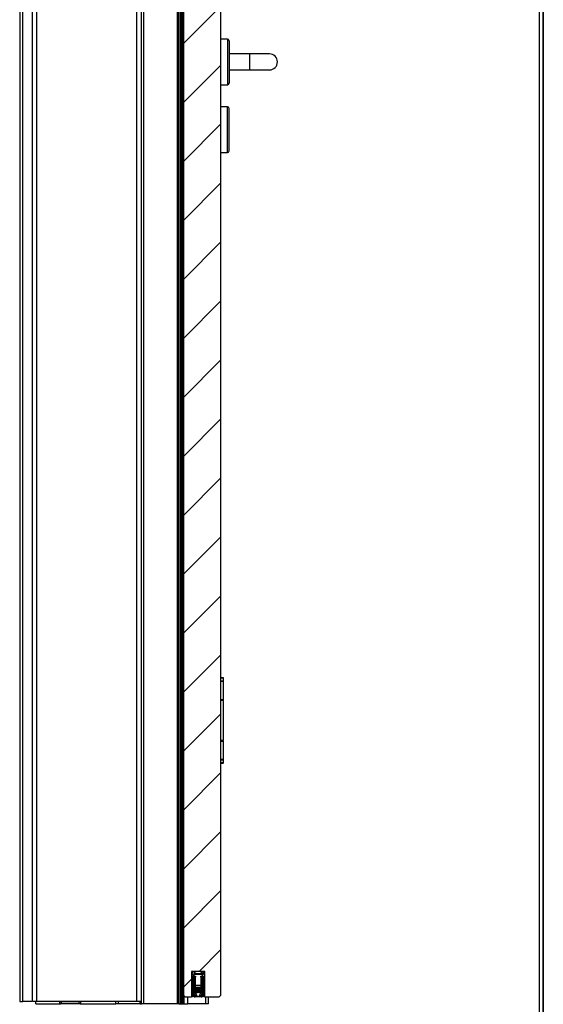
# Model space of a CAD drawing. Header units: millimetres. Extents: x -8500 to 4200, y 0 to 5940.
# Tile 217 of 256: x -617 to 0, y 1235 to 2397. Entities that reach past the tile are written whole.
import ezdxf

# ---------------------------------------------------------------- set-up
doc = ezdxf.new("R2010")
doc.units = ezdxf.units.MM
for name, color, linetype in [('151', 250, 'Continuous'), ('152', 250, 'Continuous'), ('256', 250, 'Continuous')]:
    doc.layers.add(name, color=color, linetype=linetype)

msp = doc.modelspace()

# ---------------------------------------------------------------- hatches: boundary and pattern name
at = {"layer": '151', "linetype": 'Continuous', "lineweight": -3}
h = msp.add_hatch(dxfattribs=at)
h.set_pattern_fill('ANSI31', color=256, scale=15.5, style=0)
h.set_pattern_definition([(45, (-8500, 0), (-34.7985, 34.7985), [])])
h.paths.add_polyline_path([(-414.97, 3258.07), (-404.56, 3258.07), (-404.56, 3260.07), (-393.97, 3260.07), (-393.97, 3273.07), (-380.47, 3273.07), (-380.47, 1245.07), (-382.47, 1243.07), (-398.97, 1243.07), (-398.97, 1273.57), (-414.97, 1273.57), (-414.97, 1243.07), (-421.97, 1243.07), (-423.97, 1245.07), (-423.97, 3260.07), (-414.97, 3260.07)], flags=0)
h = msp.add_hatch(dxfattribs=at)
h.set_pattern_fill('ANSI31', color=256, scale=1.5, angle=89.95437, style=0)
h.set_pattern_definition([(134.954374, (-8500, 0), (-3.3702767, -3.3649133), [])])
h.paths.add_polyline_path([(-400.47, 1243.57), (-400.47, 1267.07), (-403.74, 1267.07), (-403.74, 1268.07), (-401.97, 1268.07), (-401.97, 1270.07), (-411.97, 1270.07), (-411.97, 1268.07), (-410.2, 1268.07), (-410.2, 1267.07), (-413.47, 1267.07), (-413.47, 1243.57), (-414.47, 1243.57), (-414.47, 1269.57), (-413.47, 1269.57), (-412.97, 1271.07), (-413.47, 1272.57), (-414.47, 1272.57), (-414.47, 1273.57), (-410.22, 1273.57), (-410.22, 1272.57), (-411.47, 1272.57), (-411.47, 1271.07), (-402.47, 1271.07), (-402.47, 1272.57), (-403.72, 1272.57), (-403.72, 1273.57), (-399.47, 1273.57), (-399.47, 1272.57), (-400.47, 1272.57), (-400.97, 1271.07), (-400.47, 1269.57), (-399.47, 1269.57), (-399.47, 1243.57)], flags=0)
h = msp.add_hatch(dxfattribs=at)
h.set_pattern_fill('ANSI31', color=256, scale=1.5, angle=59.96958, style=0)
h.set_pattern_definition([(104.96958, (-8500, 0), (-4.6008755, -1.2301833), [])])
edge = h.paths.add_edge_path(flags=0)
edge.add_arc((-402.97, 1251.57), 0.5, 270, 360)
edge.add_line((-402.47, 1251.57), (-402.47, 1267.07))
edge.add_line((-402.47, 1267.07), (-403.47, 1267.07))
edge.add_line((-403.47, 1267.07), (-403.47, 1255.07))
edge.add_line((-403.47, 1255.07), (-410.47, 1255.07))
edge.add_line((-410.47, 1255.07), (-410.47, 1267.07))
edge.add_line((-410.47, 1267.07), (-411.47, 1267.07))
edge.add_line((-411.47, 1267.07), (-411.47, 1251.57))
edge.add_arc((-410.97, 1251.57), 0.5, 180, 270)
edge.add_line((-410.97, 1251.07), (-409.47, 1251.07))
edge.add_line((-409.47, 1251.07), (-409.47, 1252.07))
edge.add_line((-409.47, 1252.07), (-410.47, 1252.07))
edge.add_line((-410.47, 1252.07), (-410.47, 1254.07))
edge.add_line((-410.47, 1254.07), (-403.47, 1254.07))
edge.add_line((-403.47, 1254.07), (-403.47, 1252.07))
edge.add_line((-403.47, 1252.07), (-404.47, 1252.07))
edge.add_line((-404.47, 1252.07), (-404.47, 1251.07))
edge.add_line((-404.47, 1251.07), (-402.97, 1251.07))
h = msp.add_hatch(dxfattribs=at)
h.set_pattern_fill('ANSI31', color=256, scale=1.5, style=0)
h.set_pattern_definition([(45, (-8500, 0), (-3.367596, 3.367596), [])])
edge = h.paths.add_edge_path(flags=0)
edge.add_line((-403.47, 1243.57), (-410.47, 1243.57))
edge.add_arc((-410.47, 1246.57), 3, 180, 270, ccw=False)
edge.add_line((-413.47, 1246.57), (-413.47, 1266.57))
edge.add_line((-413.47, 1266.57), (-412.47, 1266.57))
edge.add_line((-412.47, 1266.57), (-412.47, 1249.57))
edge.add_line((-412.47, 1249.57), (-407.47, 1249.57))
edge.add_line((-407.47, 1249.57), (-407.47, 1250.57))
edge.add_line((-407.47, 1250.57), (-408.32, 1250.57))
edge.add_line((-408.32, 1250.57), (-407.98, 1251.51))
edge.add_line((-407.98, 1251.51), (-405.97, 1251.51))
edge.add_line((-405.97, 1251.51), (-405.62, 1250.57))
edge.add_line((-405.62, 1250.57), (-406.47, 1250.57))
edge.add_line((-406.47, 1250.57), (-406.47, 1249.57))
edge.add_line((-406.47, 1249.57), (-401.47, 1249.57))
edge.add_line((-401.47, 1249.57), (-401.47, 1266.57))
edge.add_line((-401.47, 1266.57), (-400.47, 1266.57))
edge.add_line((-400.47, 1266.57), (-400.47, 1246.57))
edge.add_arc((-403.47, 1246.57), 3, 270, 360, ccw=False)
edge = h.paths.add_edge_path(flags=0)
edge.add_arc((-406.87, 1242.81), 6, 43.76978, 73.7131, ccw=False)
edge.add_arc((-402.82, 1246.69), 0.388, -131.4315, 43.76978, ccw=False)
edge.add_arc((-407.73, 1242.62), 6, 39.09238, 82.72314)
edge.add_arc((-406.21, 1242.62), 6, 97.27686, 140.90762)
edge.add_arc((-411.12, 1246.69), 0.388, 136.23022, 311.4315, ccw=False)
edge.add_arc((-407.07, 1242.81), 6, 106.2869, 136.23022, ccw=False)
edge.add_line((-408.75, 1248.57), (-412.47, 1248.57))
edge.add_line((-412.47, 1248.57), (-412.47, 1246.57))
edge.add_arc((-410.47, 1246.57), 2, 180, 255.12037)
edge.add_line((-410.98, 1244.64), (-408.97, 1246.1))
edge.add_arc((-408.84, 1245.92), 0.225, -52.35293, 126.05092, ccw=False)
edge.add_line((-408.7, 1245.74), (-410.31, 1244.57))
edge.add_line((-410.31, 1244.57), (-403.63, 1244.57))
edge.add_line((-403.63, 1244.57), (-405.24, 1245.74))
edge.add_arc((-405.1, 1245.92), 0.225, 53.94908, 232.35293, ccw=False)
edge.add_line((-404.97, 1246.1), (-402.96, 1244.64))
edge.add_arc((-403.47, 1246.57), 2, 284.87963, 360)
edge.add_line((-401.47, 1246.57), (-401.47, 1248.57))
edge.add_line((-401.47, 1248.57), (-405.19, 1248.57))
h = msp.add_hatch(dxfattribs=at)
h.set_pattern_fill('ANSI31', color=256, scale=1.5, angle=29.98479, style=0)
h.set_pattern_definition([(74.98479, (-8500, 0), (-4.5998944, 1.2338468), [])])
edge = h.paths.add_edge_path(flags=0)
edge.add_line((-402.97, 1249.57), (-406.47, 1249.57))
edge.add_line((-406.47, 1249.57), (-406.47, 1250.57))
edge.add_line((-406.47, 1250.57), (-405.47, 1250.57))
edge.add_line((-405.47, 1250.57), (-405.47, 1252.07))
edge.add_line((-405.47, 1252.07), (-408.47, 1252.07))
edge.add_line((-408.47, 1252.07), (-408.47, 1250.57))
edge.add_line((-408.47, 1250.57), (-407.47, 1250.57))
edge.add_line((-407.47, 1250.57), (-407.47, 1249.57))
edge.add_line((-407.47, 1249.57), (-410.97, 1249.57))
edge.add_arc((-410.97, 1251.07), 1.5, 180, 270, ccw=False)
edge.add_line((-412.47, 1251.07), (-412.47, 1266.57))
edge.add_line((-412.47, 1266.57), (-411.47, 1266.57))
edge.add_line((-411.47, 1266.57), (-411.47, 1251.07))
edge.add_arc((-410.97, 1251.07), 0.5, 180, 270)
edge.add_line((-410.97, 1250.57), (-409.47, 1250.57))
edge.add_line((-409.47, 1250.57), (-409.47, 1252.07))
edge.add_line((-409.47, 1252.07), (-410.47, 1252.07))
edge.add_line((-410.47, 1252.07), (-410.47, 1253.07))
edge.add_line((-410.47, 1253.07), (-403.47, 1253.07))
edge.add_line((-403.47, 1253.07), (-403.47, 1252.07))
edge.add_line((-403.47, 1252.07), (-404.47, 1252.07))
edge.add_line((-404.47, 1252.07), (-404.47, 1250.57))
edge.add_line((-404.47, 1250.57), (-402.97, 1250.57))
edge.add_arc((-402.97, 1251.07), 0.5, 270, 360)
edge.add_line((-402.47, 1251.07), (-402.47, 1266.57))
edge.add_line((-402.47, 1266.57), (-401.47, 1266.57))
edge.add_line((-401.47, 1266.57), (-401.47, 1251.07))
edge.add_arc((-402.97, 1251.07), 1.5, 270, 360, ccw=False)

# ---------------------------------------------------------------- linework, layer by layer
for p, q in [((-380.47, 3273.07), (-380.47, 1245.07)), ((-617.42, 3264.37), (-617.42, 1238.32)), ((-614.27, 3261.32), (-614.27, 1238.32)), ((-423.97, 1245.07), (-423.97, 3260.07)), ((-602.27, 1238.32), (-602.27, 3253.59)), ((-597.12, 1238.32), (-597.12, 3249.32)), ((-479.12, 1238.32), (-479.12, 3249.32)), ((-473.97, 1235.32), (-473.97, 3251.4)), ((-470.89, 1235.32), (-470.89, 3248.32)), ((-431.22, 1235.32), (-431.22, 3248.32)), ((-429.9, 1235.32), (-429.9, 3247.95)), ((-429.68, 1235.32), (-429.68, 3247.86)), ((-427.91, 1235.32), (-427.91, 3247.86)), ((-427.45, 1235.32), (-427.45, 3248.05)), ((-426.23, 1235.32), (-426.23, 3249.3)), ((-425.68, 1235.32), (-425.68, 3249.36)), ((-425.02, 1235.32), (-425.02, 3248.8)), ((-424, 1235.32), (-424, 3247.94)), ((-377.4, 1620.07), (-380.47, 1620.07)), ((-380.47, 1619.97), (-377.3, 1619.97)), ((-377.3, 1616.17), (-380.47, 1616.17)), ((-380.47, 1616.07), (-377.4, 1616.07)), ((-377.3, 1615.97), (-380.47, 1615.97)), ((-377.3, 1619.97), (-377.4, 1620.07)), ((-377.4, 1616.07), (-377.3, 1616.17)), ((-377.3, 1615.97), (-377.4, 1616.07)), ((-377.3, 1616.17), (-377.3, 1619.97)), ((-377.3, 1594.17), (-377.3, 1615.97)), ((-380.47, 1594.17), (-377.3, 1594.17)), ((-377.4, 1594.07), (-380.47, 1594.07)), ((-377.3, 1593.57), (-380.47, 1593.57)), ((-378.05, 1593.57), (-378.05, 1594.07)), ((-377.4, 1594.07), (-377.3, 1594.17)), ((-377.3, 1546.07), (-377.3, 1593.57)), ((-377.3, 1546.07), (-380.47, 1546.07)), ((-377.4, 1545.57), (-380.47, 1545.57)), ((-378.05, 1545.57), (-378.05, 1546.07)), ((-377.3, 1545.47), (-377.4, 1545.57)), ((-380.47, 1545.47), (-377.3, 1545.47)), ((-377.3, 1523.67), (-377.3, 1545.47)), ((-377.3, 1523.67), (-380.47, 1523.67)), ((-380.47, 1523.57), (-377.4, 1523.57)), ((-380.47, 1523.47), (-377.3, 1523.47)), ((-377.4, 1523.57), (-377.3, 1523.67)), ((-377.3, 1523.47), (-377.4, 1523.57)), ((-377.3, 1519.67), (-377.3, 1523.47)), ((-377.3, 1519.67), (-380.47, 1519.67)), ((-380.47, 1519.57), (-377.4, 1519.57)), ((-377.4, 1519.57), (-377.3, 1519.67)), ((-414.97, 1273.57), (-414.97, 1243.07)), ((-398.97, 1273.57), (-414.97, 1273.57)), ((-414.47, 1273.57), (-410.22, 1273.57)), ((-414.47, 1272.57), (-414.47, 1273.57)), ((-413.47, 1272.57), (-414.47, 1272.57)), ((-414.47, 1269.57), (-414.47, 1270.07)), ((-414.47, 1269.57), (-413.47, 1269.57)), ((-414.47, 1243.57), (-414.47, 1269.57)), ((-412.97, 1271.07), (-413.47, 1272.57)), ((-413.47, 1269.57), (-412.97, 1271.07)), ((-413.47, 1267.07), (-413.47, 1243.57)), ((-410.2, 1267.07), (-413.47, 1267.07)), ((-401.97, 1270.07), (-411.97, 1270.07)), ((-411.97, 1270.07), (-411.97, 1268.07)), ((-411.97, 1268.07), (-410.2, 1268.07)), ((-410.22, 1272.57), (-411.47, 1272.57)), ((-411.47, 1272.57), (-411.47, 1271.07)), ((-411.47, 1271.07), (-402.47, 1271.07)), ((-411.47, 1251.57), (-411.47, 1267.07)), ((-411.47, 1267.07), (-410.47, 1267.07)), ((-410.47, 1267.07), (-410.47, 1255.07)), ((-410.22, 1273.57), (-410.22, 1272.57)), ((-410.2, 1268.07), (-410.2, 1267.07)), ((-403.74, 1268.07), (-401.97, 1268.07)), ((-403.74, 1267.07), (-403.74, 1268.07)), ((-400.47, 1267.07), (-403.74, 1267.07)), ((-403.72, 1272.57), (-403.72, 1273.57)), ((-403.72, 1273.57), (-399.47, 1273.57)), ((-402.47, 1272.57), (-403.72, 1272.57)), ((-403.47, 1267.07), (-402.47, 1267.07)), ((-403.47, 1255.07), (-403.47, 1267.07)), ((-402.47, 1271.07), (-402.47, 1272.57)), ((-402.47, 1267.07), (-402.47, 1251.57)), ((-401.97, 1268.07), (-401.97, 1270.07)), ((-400.47, 1272.57), (-400.97, 1271.07)), ((-400.97, 1271.07), (-400.47, 1269.57)), ((-399.47, 1272.57), (-400.47, 1272.57)), ((-400.47, 1269.57), (-399.47, 1269.57)), ((-400.47, 1243.57), (-400.47, 1267.07)), ((-399.47, 1273.57), (-399.47, 1272.57)), ((-399.47, 1270.07), (-399.47, 1269.57)), ((-399.47, 1269.57), (-399.47, 1243.57)), ((-398.97, 1243.07), (-398.97, 1273.57)), ((-413.47, 1266.57), (-412.47, 1266.57)), ((-413.47, 1246.57), (-413.47, 1266.57)), ((-412.47, 1266.57), (-412.47, 1249.57)), ((-412.47, 1251.07), (-412.47, 1266.57)), ((-412.47, 1266.57), (-411.47, 1266.57)), ((-411.47, 1266.57), (-411.47, 1251.07)), ((-403.47, 1257.07), (-410.47, 1257.07)), ((-410.47, 1255.07), (-403.47, 1255.07)), ((-402.47, 1251.07), (-402.47, 1266.57)), ((-402.47, 1266.57), (-401.47, 1266.57)), ((-401.47, 1266.57), (-400.47, 1266.57)), ((-401.47, 1249.57), (-401.47, 1266.57)), ((-401.47, 1266.57), (-401.47, 1251.07)), ((-400.47, 1266.57), (-400.47, 1246.57)), ((-421.97, 1243.07), (-423.97, 1245.07)), ((-423.37, 1235.32), (-423.37, 1244.5)), ((-413.47, 1243.57), (-414.47, 1243.57)), ((-412.47, 1249.57), (-407.47, 1249.57)), ((-408.75, 1248.57), (-412.47, 1248.57)), ((-412.47, 1248.57), (-412.47, 1246.57)), ((-410.98, 1244.64), (-408.97, 1246.1)), ((-409.47, 1251.07), (-410.97, 1251.07)), ((-410.97, 1250.57), (-409.47, 1250.57)), ((-407.47, 1249.57), (-410.97, 1249.57)), ((-410.47, 1254.07), (-410.47, 1252.07)), ((-403.47, 1254.07), (-410.47, 1254.07)), ((-410.47, 1252.07), (-410.47, 1253.07)), ((-410.47, 1253.07), (-403.47, 1253.07)), ((-410.47, 1252.07), (-409.47, 1252.07)), ((-409.47, 1252.07), (-410.47, 1252.07)), ((-403.47, 1243.57), (-410.47, 1243.57)), ((-408.7, 1245.74), (-410.31, 1244.57)), ((-410.31, 1244.57), (-403.63, 1244.57)), ((-409.47, 1250.57), (-409.47, 1252.07)), ((-409.47, 1252.07), (-409.47, 1251.07)), ((-408.47, 1252.07), (-408.47, 1250.57)), ((-405.47, 1252.07), (-408.47, 1252.07)), ((-408.47, 1250.57), (-407.47, 1250.57)), ((-408.32, 1250.57), (-407.98, 1251.51)), ((-407.47, 1250.57), (-408.32, 1250.57)), ((-407.98, 1251.51), (-405.97, 1251.51)), ((-407.47, 1249.57), (-407.47, 1250.57)), ((-407.47, 1250.57), (-407.47, 1249.57)), ((-406.47, 1250.57), (-406.47, 1249.57)), ((-405.62, 1250.57), (-406.47, 1250.57)), ((-406.47, 1249.57), (-406.47, 1250.57)), ((-406.47, 1250.57), (-405.47, 1250.57)), ((-406.47, 1249.57), (-401.47, 1249.57)), ((-402.97, 1249.57), (-406.47, 1249.57)), ((-405.97, 1251.51), (-405.62, 1250.57)), ((-405.47, 1250.57), (-405.47, 1252.07)), ((-403.63, 1244.57), (-405.24, 1245.74)), ((-401.47, 1248.57), (-405.19, 1248.57)), ((-404.97, 1246.1), (-402.96, 1244.64)), ((-403.47, 1252.07), (-404.47, 1252.07)), ((-404.47, 1251.07), (-404.47, 1252.07)), ((-404.47, 1252.07), (-404.47, 1250.57)), ((-404.47, 1252.07), (-403.47, 1252.07)), ((-402.97, 1251.07), (-404.47, 1251.07)), ((-404.47, 1250.57), (-402.97, 1250.57)), ((-403.47, 1252.07), (-403.47, 1254.07)), ((-403.47, 1253.07), (-403.47, 1252.07)), ((-401.47, 1246.57), (-401.47, 1248.57)), ((-399.47, 1243.57), (-400.47, 1243.57)), ((-380.47, 1245.07), (-382.47, 1243.07)), ((-603.18, 1238.32), (-614.27, 1238.32)), ((-598.37, 1235.32), (-598.37, 1238.33)), ((-598.37, 1235.32), (-569.27, 1235.32)), ((-479.12, 1238.32), (-597.12, 1238.32)), ((-570.27, 1236.32), (-570.27, 1238.32)), ((-570.27, 1236.32), (-568.27, 1236.32)), ((-568.27, 1235.32), (-569.27, 1235.32)), ((-568.27, 1236.32), (-568.27, 1238.32)), ((-568.27, 1236.32), (-547.27, 1236.32)), ((-568.27, 1235.32), (-568.27, 1236.32)), ((-547.27, 1235.32), (-568.27, 1235.32)), ((-547.27, 1236.32), (-547.27, 1238.32)), ((-547.27, 1236.32), (-545.27, 1236.32)), ((-547.27, 1235.32), (-547.27, 1236.32)), ((-546.27, 1235.32), (-547.27, 1235.32)), ((-546.27, 1235.32), (-503.97, 1235.32)), ((-545.27, 1236.32), (-545.27, 1238.32)), ((-503.97, 1235.32), (-503.97, 1238.33)), ((-500.89, 1235.32), (-503.97, 1235.32)), ((-500.89, 1235.32), (-500.89, 1238.33)), ((-475.55, 1235.32), (-500.89, 1235.32)), ((-475.55, 1235.32), (-475.55, 1238.33)), ((-475.55, 1235.32), (-473.97, 1235.32)), ((-470.89, 1235.32), (-473.97, 1235.32)), ((-431.22, 1235.32), (-470.89, 1235.32)), ((-429.97, 1235.32), (-431.22, 1235.32)), ((-429.68, 1235.32), (-427.91, 1235.32)), ((-427.45, 1235.32), (-426.23, 1235.32)), ((-425.68, 1235.32), (-425.02, 1235.32)), ((-425.02, 1235.32), (-424, 1235.32)), ((-423.97, 1243.07), (-422.97, 1243.07)), ((-423.37, 1235.32), (-419.27, 1235.32)), ((-414.97, 1243.07), (-421.97, 1243.07)), ((-419.27, 1235.32), (-419.27, 1243.08)), ((-398.05, 1235.32), (-419.13, 1235.32)), ((-382.47, 1243.07), (-398.97, 1243.07)), ((-398.05, 1235.32), (-398.05, 1243.08)), ((-394.97, 1235.32), (-398.05, 1235.32)), ((-394.97, 1235.32), (-394.97, 1243.09))]:
    msp.add_line(p, q, dxfattribs=at)
for centre, radius, start, end in [((-414.47, 1272.07), 2, 270, 311.97939), ((-399.47, 1272.07), 2, 228.02061, 270), ((-410.47, 1246.57), 3, 180, 270), ((-410.97, 1251.07), 1.5, 180, 270), ((-410.47, 1246.57), 2, 180, 255.12037), ((-411.12, 1246.69), 0.388, 136.23022, 311.4315), ((-410.97, 1251.57), 0.5, 180, 270), ((-410.97, 1251.07), 0.5, 180, 270), ((-407.07, 1242.81), 6, 106.2869, 136.23022), ((-406.21, 1242.62), 6, 97.27686, 140.90762), ((-408.84, 1245.92), 0.225, 307.64707, 126.05092), ((-407.73, 1242.62), 6, 39.09238, 82.72314), ((-405.1, 1245.92), 0.225, 53.94908, 232.35293), ((-406.87, 1242.81), 6, 43.76978, 73.7131), ((-403.47, 1246.57), 3, 270, 0), ((-402.82, 1246.69), 0.388, 228.5685, 43.76978), ((-402.97, 1251.57), 0.5, 270, 0), ((-402.97, 1251.07), 0.5, 270, 0), ((-402.97, 1251.07), 1.5, 270, 0), ((-403.47, 1246.57), 2, 284.87963, 0), ((-569.27, 1236.32), 1, 180, 270), ((-546.27, 1236.32), 1, 270, 0)]:
    msp.add_arc(centre, radius, start, end, dxfattribs=at)
for points, knots in [([(-429.98, 3248.16), (-429.98, 3237.26), (-429.98, 3216.95), (-429.98, 3188.72), (-429.98, 3164.97), (-429.98, 3145.5), (-429.98, 3128.94), (-429.98, 3094.33), (-429.98, 3020.74), (-429.98, 2873.36), (-429.98, 2609.77), (-429.98, 2211.23), (-429.98, 1812.7), (-429.98, 1546.19), (-429.98, 1450.17), (-429.98, 1424.9), (-429.98, 1400.73), (-429.98, 1379.15), (-429.98, 1357.88), (-429.98, 1334.69), (-429.98, 1306.24), (-429.98, 1272.53), (-429.98, 1248.31), (-429.98, 1235.32)], [0, 0, 0, 0, 0.0162467, 0.03027, 0.04207, 0.0516467, 0.0592915, 0.0667581, 0.1032233, 0.1689812, 0.2864062, 0.4960937, 0.7629687, 0.8803937, 0.8933105, 0.906074, 0.9180608, 0.9293306, 0.9382381, 0.9497588, 0.9638927, 0.9806398, 1, 1, 1, 1]), ([(-597.12, 1238.32), (-598.47, 1238.32), (-599.81, 1238.32), (-601.72, 1238.32), (-602.27, 1238.32), (-602.27, 1238.32)], [0, 0, 0, 0, 0.5001004, 0.5001004, 1, 1, 1, 1]), ([(-473.97, 1238.32), (-473.97, 1238.32), (-474.53, 1238.32), (-476.43, 1238.32), (-477.77, 1238.32), (-479.12, 1238.32)], [0, 0, 0, 0, 0.5, 0.5, 1, 1, 1, 1])]:
    msp.add_open_spline(points, degree=3, knots=knots, dxfattribs=at)
for points, degree in [([(-617.42, 1238.32), (-614.27, 1238.32)], 1), ([(-429.9, 1235.32), (-429.84, 1235.32), (-429.76, 1235.32), (-429.68, 1235.32)], 3), ([(-427.91, 1235.32), (-427.73, 1235.32), (-427.57, 1235.32), (-427.45, 1235.32)], 3), ([(-426.23, 1235.32), (-426.09, 1235.32), (-425.86, 1235.32), (-425.68, 1235.32)], 3), ([(-424, 1235.32), (-423.8, 1235.32), (-423.52, 1235.32), (-423.37, 1235.32)], 3), ([(-419.23, 1235.32), (-419.23, 1237.91), (-419.23, 1240.5), (-419.23, 1243.08)], 3)]:
    msp.add_open_spline(points, degree=degree, dxfattribs=at)
at = {"layer": '152', "linetype": 'Continuous', "lineweight": -3}
for p, q in [((-372.47, 2374.07), (-380.47, 2374.07)), ((-372.47, 2374.07), (-372.47, 2320.07)), ((-370.47, 2372.07), (-370.47, 2322.07)), ((-346.47, 2356.57), (-370.47, 2356.57)), ((-322.97, 2356.57), (-346.47, 2356.57)), ((-346.47, 2356.57), (-346.47, 2337.57)), ((-370.47, 2337.57), (-346.47, 2337.57)), ((-346.47, 2337.57), (-322.97, 2337.57)), ((-380.47, 2320.07), (-372.47, 2320.07)), ((-372.47, 2294.07), (-380.47, 2294.07)), ((-372.47, 2240.07), (-372.47, 2294.07)), ((-370.47, 2242.07), (-370.47, 2292.07)), ((-380.47, 2240.07), (-372.47, 2240.07))]:
    msp.add_line(p, q, dxfattribs=at)
for centre, radius, start, end in [((-372.47, 2372.07), 2, 0, 90), ((-322.97, 2347.07), 9.5, 270, 90), ((-372.47, 2322.07), 2, 270, 0), ((-372.47, 2292.07), 2, 0, 90), ((-372.47, 2242.07), 2, 270, 0)]:
    msp.add_arc(centre, radius, start, end, dxfattribs=at)
at = {"layer": '256', "linetype": 'Continuous', "lineweight": -3}
for p, q in [((0, 0), (0, 5940)), ((-5, 4195), (-5, 5)), ((0, 4200), (0, 0))]:
    msp.add_line(p, q, dxfattribs=at)

doc.saveas('drawing.dxf')
